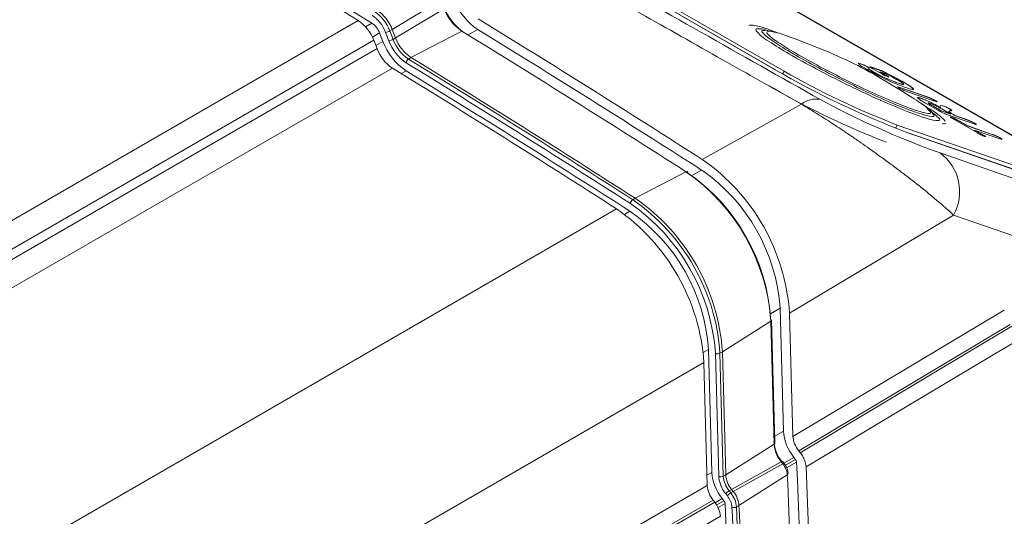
# Model space of a CAD drawing. Header units: millimetres. Extents: x 5 to 415, y 5 to 292.
# Tile 26 of 31: x 344 to 374, y 157 to 172. Entities that reach past the tile are written whole.
import ezdxf

# ---------------------------------------------------------------- set-up
doc = ezdxf.new("R2010")
doc.units = ezdxf.units.MM

msp = doc.modelspace()

# ---------------------------------------------------------------- linework, layer by layer
at = {"color": 7, "linetype": 'Continuous', "lineweight": 15}
for p, q in [((367.377, 170.482), (339.8, 186.402)), ((367.389, 170.476), (339.811, 186.396)), ((367.646, 170.441), (340.068, 186.361)), ((380.169, 165.265), (345.758, 185.13)), ((380.256, 165.225), (345.845, 185.09)), ((348.905, 183.303), (376.482, 167.383)), ((355.671, 171.712), (357.159, 172.606)), ((357.259, 172.349), (355.771, 171.455)), ((334.69, 160.475), (354.631, 171.986)), ((355.284, 171.609), (355.384, 171.351)), ((355.466, 171.625), (355.566, 171.368)), ((355.595, 171.67), (355.671, 171.712)), ((355.695, 171.412), (355.595, 171.67)), ((355.771, 171.455), (355.671, 171.712)), ((356.243, 170.856), (357.8, 171.663)), ((335.165, 159.874), (355.105, 171.386)), ((355.205, 171.128), (355.105, 171.386)), ((355.771, 171.455), (355.695, 171.412)), ((335.264, 159.617), (355.205, 171.128)), ((356.169, 170.811), (356.243, 170.856)), ((369.994, 170.667), (369.992, 170.663)), ((335.737, 159.018), (355.677, 170.529)), ((367.377, 170.482), (367.389, 170.476)), ((370.202, 170.569), (370.2, 170.566)), ((370.332, 170.558), (370.33, 170.554)), ((370.33, 170.554), (370.535, 170.484)), ((370.332, 170.558), (370.536, 170.487)), ((370.633, 170.354), (370.364, 170.51)), ((370.369, 170.424), (370.368, 170.42)), ((370.536, 170.487), (370.535, 170.484)), ((370.581, 170.423), (370.579, 170.419)), ((370.579, 170.419), (370.766, 170.311)), ((370.581, 170.423), (370.768, 170.315)), ((370.754, 170.363), (370.581, 170.423)), ((370.782, 170.379), (370.781, 170.376)), ((370.768, 170.315), (370.766, 170.311)), ((371.109, 170.085), (371.107, 170.081)), ((371.307, 170.099), (371.305, 170.096)), ((371.146, 169.95), (371.187, 169.939)), ((371.188, 169.943), (371.187, 169.939)), ((371.187, 169.939), (372.028, 169.648)), ((371.188, 169.943), (372.03, 169.652)), ((372.26, 169.519), (371.418, 169.81)), ((371.837, 169.612), (371.835, 169.609)), ((372.369, 169.237), (371.976, 169.464)), ((372.03, 169.652), (372.028, 169.648)), ((372.051, 169.466), (372.069, 169.448)), ((372.278, 169.539), (372.276, 169.535)), ((368.176, 169.432), (365.145, 167.74)), ((372.07, 169.451), (372.069, 169.448)), ((372.077, 169.261), (372.304, 169.072)), ((372.225, 169.359), (372.223, 169.355)), ((372.223, 169.355), (372.451, 169.224)), ((372.225, 169.359), (372.452, 169.227)), ((372.415, 169.389), (372.513, 169.379)), ((372.417, 169.392), (372.514, 169.383)), ((372.433, 169.335), (372.426, 169.362)), ((372.433, 169.335), (372.432, 169.331)), ((372.452, 169.227), (372.451, 169.224)), ((372.451, 169.224), (372.741, 169.123)), ((372.452, 169.227), (372.742, 169.127)), ((372.514, 169.383), (372.513, 169.379)), ((372.742, 169.127), (372.521, 169.255)), ((372.711, 169.184), (372.697, 169.192)), ((372.754, 169.232), (372.71, 169.225)), ((372.718, 169.285), (372.716, 169.281)), ((373.463, 168.825), (372.648, 169.107)), ((372.742, 169.127), (372.741, 169.123)), ((372.764, 169.03), (372.762, 169.026)), ((373.56, 168.55), (372.799, 168.989)), ((372.808, 169.124), (372.806, 169.121)), ((372.806, 169.121), (372.893, 169.071)), ((372.808, 169.124), (372.894, 169.074)), ((372.894, 169.074), (372.893, 169.071)), ((372.893, 169.071), (373.232, 168.953)), ((372.894, 169.074), (373.233, 168.957)), ((372.978, 168.927), (372.977, 168.923)), ((372.977, 168.923), (373.242, 168.77)), ((372.978, 168.927), (373.244, 168.774)), ((373.233, 168.957), (373.232, 168.953)), ((376.908, 166.786), (371.109, 168.793)), ((377.178, 166.57), (371.38, 168.577)), ((371.38, 168.577), (371.402, 168.566)), ((377.201, 166.559), (371.402, 168.566)), ((373.244, 168.774), (373.242, 168.77)), ((373.242, 168.77), (374.009, 168.504)), ((373.244, 168.774), (374.011, 168.508)), ((373.474, 168.641), (373.472, 168.637)), ((373.472, 168.637), (373.738, 168.484)), ((373.474, 168.641), (373.74, 168.487)), ((374.241, 168.375), (373.474, 168.641)), ((373.478, 168.846), (373.477, 168.842)), ((373.74, 168.487), (373.738, 168.484)), ((374.011, 168.508), (374.009, 168.504)), ((374.256, 168.397), (374.254, 168.394)), ((372.416, 167.941), (376.525, 166.511)), ((363.094, 166.557), (364.649, 167.365)), ((363.021, 166.511), (363.094, 166.557)), ((342.588, 154.719), (362.529, 166.23)), ((372.832, 166.041), (367.815, 163.045)), ((376.95, 164.608), (372.832, 166.041)), ((367.525, 163.198), (367.626, 159.439)), ((367.92, 159.276), (374.381, 163.138)), ((367.369, 159.081), (367.268, 162.84)), ((367.815, 163.045), (367.92, 159.276)), ((365.764, 161.857), (367.242, 162.802)), ((367.242, 162.802), (367.343, 159.042)), ((374.56, 162.698), (368.097, 158.834)), ((368.143, 158.776), (374.607, 162.641)), ((365.34, 161.929), (365.441, 158.169)), ((365.55, 161.815), (365.651, 158.056)), ((365.689, 161.816), (365.764, 161.857)), ((365.79, 158.057), (365.689, 161.816)), ((365.866, 158.098), (365.764, 161.857)), ((345.258, 150.019), (365.199, 161.531)), ((365.199, 161.531), (365.3, 157.772)), ((367.343, 159.042), (365.866, 158.098)), ((367.948, 158.633), (367.998, 158.57)), ((368.143, 158.776), (368.097, 158.834)), ((366.042, 157.655), (367.561, 158.498)), ((367.611, 158.434), (366.093, 157.592)), ((367.561, 158.498), (367.611, 158.434)), ((367.65, 158.445), (367.6, 158.508)), ((365.866, 158.098), (365.79, 158.057)), ((366.269, 157.159), (367.747, 158.101)), ((345.359, 146.26), (365.3, 157.772)), ((365.864, 157.522), (365.915, 157.459)), ((365.968, 157.611), (366.042, 157.655)), ((366.018, 157.548), (365.968, 157.611)), ((366.093, 157.592), (366.018, 157.548)), ((366.093, 157.592), (366.042, 157.655)), ((365.476, 157.329), (345.536, 145.818)), ((345.587, 145.754), (365.527, 157.266)), ((365.476, 157.329), (365.527, 157.266)), ((365.759, 157.373), (365.81, 157.31)), ((366.193, 157.118), (366.269, 157.159)), ((365.703, 156.832), (345.763, 145.321))]:
    msp.add_line(p, q, dxfattribs=at)
at = {"color": 8, "linetype": 'Continuous', "lineweight": 15}
for p, q in [((354.857, 171.793), (355.047, 171.909)), ((355.063, 171.483), (355.284, 171.609)), ((358.284, 171.71), (357.99, 171.546)), ((355.166, 171.228), (355.384, 171.351)), ((355.946, 170.364), (356.092, 170.453)), ((367.602, 170.354), (367.646, 170.441)), ((371.796, 169.062), (371.41, 169.206)), ((371.109, 168.793), (371.059, 168.693)), ((365.129, 167.415), (364.828, 167.247)), ((362.775, 166.06), (362.937, 166.158)), ((367.525, 163.198), (367.232, 163.023)), ((365.179, 161.84), (365.34, 161.929)), ((367.626, 159.439), (367.363, 159.282)), ((367.948, 158.633), (367.64, 158.457)), ((367.998, 158.57), (367.687, 158.392)), ((368.03, 158.492), (367.726, 158.311)), ((365.291, 158.087), (365.441, 158.169)), ((365.543, 157.245), (365.759, 157.373)), ((365.588, 157.179), (365.81, 157.31)), ((365.629, 157.104), (365.845, 157.223))]:
    msp.add_line(p, q, dxfattribs=at)
at = {"color": 7, "linetype": 'Continuous', "lineweight": 15, "flags": 128}
msp.add_lwpolyline([(374.787, 162.209), (374.092, 161.794), (371.314, 160.133), (368.32, 158.343)], dxfattribs=at)
at = {"color": 8, "linetype": 'Continuous', "lineweight": 15, "flags": 128}
for points in [[(367.561, 158.498), (367.573, 158.504), (367.583, 158.508), (367.592, 158.51), (367.597, 158.509), (367.6, 158.508)], [(367.611, 158.434), (367.624, 158.441), (367.634, 158.445), (367.642, 158.447), (367.648, 158.446), (367.65, 158.445)]]:
    msp.add_lwpolyline(points, dxfattribs=at)
at = {"color": 7, "linetype": 'Continuous', "lineweight": 15}
for centre, radius, start, end in [((157.895, -150.757), 377.979, 58.63462, 61.37076), ((158.507, -150.513), 377.602, 58.63462, 61.37076), ((359.331, 173.27), 1.878, 200.3633, 236.1436), ((354.438, 171.241), 1.234, 20.3476, 56.2892), ((354.508, 171.281), 1.24, 20.3476, 56.2892), ((358.591, 172.843), 1.421, 200.3633, 236.1436), ((358.764, 172.943), 1.6, 200.5151, 233.7415), ((353.943, 170.955), 1.24, 20.3476, 56.2892), ((354.703, 171.393), 0.62, 20.3476, 56.2892), ((354.454, 171.25), 1.079, 20.3476, 56.2892), ((148.121, -170.502), 401.88, 57.31487, 58.46813), ((355.408, 172.002), 0.381, 278.7725, 299.4625), ((147.688, -170.78), 401.764, 57.31487, 58.46812), ((148.328, -170.48), 401.467, 57.31487, 58.46812), ((357.13, 171.999), 1.862, 200.3633, 236.1436), ((355.508, 171.745), 0.381, 278.7725, 299.4625), ((356.88, 171.855), 1.402, 200.3633, 236.1436), ((356.864, 171.846), 1.247, 200.3633, 236.1436), ((356.934, 171.887), 1.241, 200.3633, 236.1436), ((356.369, 171.56), 1.241, 200.3633, 236.1436), ((356.257, 170.679), 0.159, 123.5785, 175.4506), ((145.981, -171.762), 401.776, 57.31487, 58.46812), ((145.999, -171.728), 401.876, 57.31487, 58.46812), ((146.071, -171.686), 401.88, 57.31487, 58.46812), ((145.505, -172.012), 401.88, 57.31487, 58.46812), ((146.13, -171.746), 401.478, 57.31487, 58.46812), ((381.408, 194.779), 28.058, 239.9943, 249.1078), ((379.717, 191.344), 24.138, 239.9943, 249.1078), ((379.391, 190.818), 24.138, 239.9943, 249.1078), ((368.62, 168.867), 0.719, 78.6963, 128.1464), ((361.602, 162.619), 6.227, 3.9222, 55.3254), ((371.541, 166.754), 1.475, 331.0964, 53.6069), ((364.673, 167.334), 0.0398, 347.1429, 127.5003), ((361.21, 162.393), 6.046, 3.8773, 55.3288), ((361.951, 162.82), 5.587, 3.8773, 55.3288), ((361.361, 162.48), 5.89, 3.8773, 55.3288), ((363.11, 166.376), 0.162, 123.3717, 173.9901), ((359.483, 161.396), 6.22, 3.8773, 55.3288), ((359.553, 161.436), 6.226, 3.8773, 55.3288), ((358.987, 161.11), 6.226, 3.8773, 55.3288), ((359.75, 161.55), 5.603, 3.8773, 55.3288), ((359.499, 161.405), 6.065, 3.8773, 55.3288), ((367.221, 162.844), 0.0471, 296.9113, 355.9801), ((365.618, 161.959), 0.159, 244.5687, 296.4197), ((369.036, 159.534), 1.413, 183.8673, 219.6349), ((368.447, 159.194), 1.11, 183.8673, 219.6349), ((368.296, 159.107), 0.955, 183.8673, 219.6349), ((367.148, 158.052), 0.601, 4.7151, 39.5463), ((367.89, 158.481), 0.14, 4.7151, 39.5463), ((180.106, 149.749), 188.127, 357.33633, 2.66367), ((180.009, 149.582), 188.514, 357.33631, 2.66369), ((366.835, 158.264), 1.397, 183.8673, 219.6349), ((365.719, 158.199), 0.159, 244.5687, 296.4197), ((366.585, 158.119), 0.937, 183.8673, 219.6349), ((366.57, 158.11), 0.782, 183.8673, 219.6349), ((366.64, 158.15), 0.776, 183.8673, 219.6349), ((171.863, 149.169), 196.087, 0.01715, 2.61079), ((366.074, 157.824), 0.776, 183.8673, 219.6349), ((366.161, 157.283), 0.381, 120.5326, 141.2348), ((366.212, 157.22), 0.381, 120.5326, 141.2348), ((365.437, 157.064), 0.62, 4.7151, 39.5463), ((365.42, 157.054), 0.776, 4.7151, 39.5463), ((365.49, 157.095), 0.782, 4.7151, 39.5463), ((364.924, 156.768), 0.782, 4.7151, 39.5463), ((365.689, 157.21), 0.156, 4.7151, 39.5463), ((177.911, 148.479), 188.137, 357.33633, 2.66367), ((366.121, 157.263), 0.162, 245.8984, 296.6081), ((170.2, 148.181), 196.197, 0.01715, 2.61079), ((170.273, 148.222), 196.2, 0.01715, 2.61079), ((170.159, 148.182), 196.099, 0.01715, 2.61079)]:
    msp.add_arc(centre, radius, start, end, dxfattribs=at)
at = {"color": 8, "linetype": 'Continuous', "lineweight": 15}
for centre, radius, start, end in [((367.322, 159.084), 0.0471, 296.9113, 355.9801), ((367.726, 158.143), 0.0465, 296.5012, 356.4435)]:
    msp.add_arc(centre, radius, start, end, dxfattribs=at)
at = {"color": 7, "linetype": 'Continuous', "lineweight": 15}
for centre, major_axis, ratio, start_param, end_param in [((697.38, 59.473), (441.081, -194.476), 0.09459, 3.889582, 3.914458), ((370.761, 168.902), (2.685, -1.184), 0.09459, 3.914458, 5.41743), ((368.274, 159.086), (-0.25, 0.433), 0.577381, 0.818164, 1.832524)]:
    msp.add_ellipse(centre, major_axis=major_axis, ratio=ratio, start_param=start_param, end_param=end_param, dxfattribs=at)
for points, knots in [([(368.176, 169.432), (367.424, 169.856), (365.825, 170.755), (363.405, 172.124), (361.748, 173.064), (360.92, 173.535)], [0, 0, 0, 0, 0.307729, 0.653832, 1, 1, 1, 1]), ([(366.59, 171.824), (366.589, 171.826), (366.584, 171.853), (366.744, 171.84), (367.004, 171.789), (367.388, 171.636), (367.467, 171.604)], [0, 0, 0, 0, 0.023964, 0.302999, 0.855618, 1, 1, 1, 1]), ([(371.41, 169.206), (371.152, 169.311), (370.894, 169.417), (370.308, 169.679), (369.678, 169.972), (368.732, 170.45), (367.87, 170.921), (367.24, 171.308), (366.901, 171.539), (366.874, 171.587), (366.874, 171.587)], [0, 0, 0, 0, 0.1664713, 0.1668322, 0.3336087, 0.4997352, 0.6658115, 0.8325786, 0.9994017, 1, 1, 1, 1]), ([(366.92, 171.73), (366.935, 171.733), (366.975, 171.738), (367.109, 171.695), (367.193, 171.667)], [0, 0, 0, 0, 0.368795, 1, 1, 1, 1]), ([(367.294, 171.642), (367.269, 171.65), (367.101, 171.706), (367.064, 171.691), (367.032, 171.678)], [0, 0, 0, 0, 0.147653, 1, 1, 1, 1]), ([(367.786, 171.498), (367.684, 171.535), (367.398, 171.638), (367.264, 171.655), (367.179, 171.666)], [0, 0, 0, 0, 0.358064, 1, 1, 1, 1]), ([(371.566, 169.632), (371.297, 169.802), (370.723, 170.166), (369.784, 170.685), (368.757, 171.139), (368.075, 171.392), (367.731, 171.519)], [0, 0, 0, 0, 0.227244, 0.484913, 0.740393, 1, 1, 1, 1]), ([(370.191, 170.488), (370.133, 170.523), (370.017, 170.591), (369.928, 170.657), (369.914, 170.687), (369.967, 170.674), (369.994, 170.667)], [0, 0, 0, 0, 0.28057, 0.56058, 0.780845, 1, 1, 1, 1]), ([(369.932, 170.661), (369.927, 170.667), (369.916, 170.684), (369.963, 170.671), (369.992, 170.663)], [0, 0, 0, 0, 0.388039, 1, 1, 1, 1]), ([(369.992, 170.663), (370.007, 170.658), (370.037, 170.646), (370.098, 170.619), (370.156, 170.591), (370.186, 170.574), (370.2, 170.566)], [0, 0, 0, 0, 0.28009, 0.560023, 0.780145, 1, 1, 1, 1]), ([(369.994, 170.667), (370.009, 170.661), (370.039, 170.65), (370.099, 170.623), (370.158, 170.594), (370.187, 170.577), (370.202, 170.569)], [0, 0, 0, 0, 0.28009, 0.560023, 0.780145, 1, 1, 1, 1]), ([(371.362, 169.94), (371.278, 169.971), (371.11, 170.032), (370.773, 170.181), (370.44, 170.348), (370.274, 170.441), (370.191, 170.488)], [0, 0, 0, 0, 0.280769, 0.559834, 0.779615, 1, 1, 1, 1]), ([(370.2, 170.566), (370.21, 170.56), (370.228, 170.549), (370.246, 170.535), (370.246, 170.532), (370.245, 170.53)], [0, 0, 0, 0, 0.280028, 0.560854, 1, 1, 1, 1]), ([(370.202, 170.569), (370.211, 170.564), (370.23, 170.553), (370.248, 170.539), (370.247, 170.536), (370.247, 170.534)], [0, 0, 0, 0, 0.280028, 0.560854, 1, 1, 1, 1]), ([(370.244, 170.52), (370.235, 170.518), (370.22, 170.514), (370.285, 170.468), (370.34, 170.436), (370.368, 170.42)], [0, 0, 0, 0, 0.452337, 0.725808, 1, 1, 1, 1]), ([(370.245, 170.524), (370.236, 170.521), (370.222, 170.517), (370.287, 170.472), (370.342, 170.44), (370.369, 170.424)], [0, 0, 0, 0, 0.452337, 0.725808, 1, 1, 1, 1]), ([(370.364, 170.51), (370.338, 170.524), (370.288, 170.554), (370.257, 170.579), (370.288, 170.573), (370.317, 170.563), (370.332, 170.558)], [0, 0, 0, 0, 0.2818895, 0.5575536, 0.7781658, 1, 1, 1, 1]), ([(370.272, 170.57), (370.276, 170.57), (370.287, 170.569), (370.315, 170.56), (370.33, 170.554)], [0, 0, 0, 0, 0.428497, 1, 1, 1, 1]), ([(370.368, 170.42), (370.413, 170.394), (370.504, 170.343), (370.671, 170.26), (370.897, 170.158), (371.02, 170.113), (371.107, 170.081)], [0, 0, 0, 0, 0.186873, 0.373478, 0.560543, 1, 1, 1, 1]), ([(370.369, 170.424), (370.415, 170.398), (370.506, 170.347), (370.673, 170.264), (370.899, 170.162), (371.022, 170.116), (371.109, 170.085)], [0, 0, 0, 0, 0.186873, 0.373478, 0.560543, 1, 1, 1, 1]), ([(370.535, 170.484), (370.551, 170.478), (370.584, 170.466), (370.668, 170.432), (370.738, 170.397), (370.781, 170.376)], [0, 0, 0, 0, 0.281036, 0.560363, 1, 1, 1, 1]), ([(370.536, 170.487), (370.553, 170.481), (370.586, 170.47), (370.669, 170.435), (370.74, 170.4), (370.782, 170.379)], [0, 0, 0, 0, 0.281036, 0.560363, 1, 1, 1, 1]), ([(371.136, 170.16), (371.07, 170.197), (370.952, 170.263), (370.814, 170.332), (370.754, 170.363)], [0, 0, 0, 0, 0.558951, 1, 1, 1, 1]), ([(370.781, 170.376), (370.887, 170.321), (371.078, 170.225), (371.236, 170.135), (371.305, 170.096)], [0, 0, 0, 0, 0.559818, 1, 1, 1, 1]), ([(370.782, 170.379), (370.889, 170.325), (371.079, 170.228), (371.237, 170.139), (371.307, 170.099)], [0, 0, 0, 0, 0.5598184, 1, 1, 1, 1]), ([(370.823, 170.264), (370.809, 170.269), (370.781, 170.28), (370.725, 170.305), (370.673, 170.332), (370.646, 170.347), (370.633, 170.354)], [0, 0, 0, 0, 0.27986, 0.559125, 0.779211, 1, 1, 1, 1]), ([(370.766, 170.311), (370.783, 170.301), (370.817, 170.281), (370.853, 170.259), (370.851, 170.257), (370.851, 170.257)], [0, 0, 0, 0, 0.474752, 0.946738, 1, 1, 1, 1]), ([(370.768, 170.315), (370.785, 170.304), (370.821, 170.284), (370.858, 170.259), (370.855, 170.254), (370.833, 170.261), (370.823, 170.264)], [0, 0, 0, 0, 0.281098, 0.560558, 0.779344, 1, 1, 1, 1]), ([(371.107, 170.081), (371.189, 170.055), (371.291, 170.023), (371.308, 170.036), (371.298, 170.044), (371.298, 170.044)], [0, 0, 0, 0, 0.797685, 0.998987, 1, 1, 1, 1]), ([(371.109, 170.085), (371.195, 170.057), (371.302, 170.022), (371.305, 170.046), (371.271, 170.079), (371.19, 170.128), (371.136, 170.16)], [0, 0, 0, 0, 0.498808, 0.624686, 0.750417, 1, 1, 1, 1]), ([(371.305, 170.096), (371.401, 170.039), (371.561, 169.944), (371.573, 169.914), (371.578, 169.902)], [0, 0, 0, 0, 0.596731, 1, 1, 1, 1]), ([(371.307, 170.099), (371.397, 170.045), (371.578, 169.937), (371.624, 169.873), (371.53, 169.885), (371.418, 169.922), (371.362, 169.94)], [0, 0, 0, 0, 0.279455, 0.55809, 0.778824, 1, 1, 1, 1]), ([(371.173, 169.921), (371.156, 169.932), (371.122, 169.952), (371.118, 169.966), (371.16, 169.952), (371.188, 169.943)], [0, 0, 0, 0, 0.24967, 0.499875, 1, 1, 1, 1]), ([(371.418, 169.81), (371.386, 169.822), (371.337, 169.839), (371.251, 169.88), (371.203, 169.904), (371.183, 169.916), (371.173, 169.921)], [0, 0, 0, 0, 0.498914, 0.748454, 0.874333, 1, 1, 1, 1]), ([(372.046, 169.274), (372.03, 169.296), (371.978, 169.367), (371.735, 169.525), (371.567, 169.633)], [0, 0, 0, 0, 0.311607, 1, 1, 1, 1]), ([(371.765, 169.593), (371.749, 169.606), (371.716, 169.632), (371.731, 169.645), (371.797, 169.624), (371.837, 169.612)], [0, 0, 0, 0, 0.280146, 0.56058, 1, 1, 1, 1]), ([(371.734, 169.634), (371.735, 169.634), (371.74, 169.64), (371.789, 169.624), (371.835, 169.609)], [0, 0, 0, 0, 0.062902, 1, 1, 1, 1]), ([(371.976, 169.464), (371.929, 169.491), (371.845, 169.539), (371.79, 169.577), (371.765, 169.593)], [0, 0, 0, 0, 0.561005, 1, 1, 1, 1]), ([(371.835, 169.609), (371.877, 169.593), (371.96, 169.563), (372.182, 169.463), (372.337, 169.381), (372.432, 169.331)], [0, 0, 0, 0, 0.2812227, 0.5609421, 1, 1, 1, 1]), ([(371.837, 169.612), (371.878, 169.597), (371.962, 169.567), (372.184, 169.467), (372.339, 169.385), (372.433, 169.335)], [0, 0, 0, 0, 0.2812227, 0.5609421, 1, 1, 1, 1]), ([(372.028, 169.648), (372.046, 169.642), (372.081, 169.629), (372.146, 169.602), (372.22, 169.567), (372.257, 169.546), (372.276, 169.535)], [0, 0, 0, 0, 0.281066, 0.560979, 0.78054, 1, 1, 1, 1]), ([(372.03, 169.652), (372.047, 169.645), (372.082, 169.633), (372.148, 169.605), (372.222, 169.57), (372.259, 169.549), (372.278, 169.539)], [0, 0, 0, 0, 0.281066, 0.560979, 0.78054, 1, 1, 1, 1]), ([(372.101, 169.463), (372.087, 169.468), (372.061, 169.476), (372.039, 169.477), (372.059, 169.461), (372.07, 169.451)], [0, 0, 0, 0, 0.281334, 0.562313, 1, 1, 1, 1]), ([(372.521, 169.255), (372.455, 169.293), (372.372, 169.34), (372.25, 169.401), (372.17, 169.438), (372.128, 169.453), (372.101, 169.463)], [0, 0, 0, 0, 0.499423, 0.625023, 0.750451, 1, 1, 1, 1]), ([(372.278, 169.539), (372.291, 169.531), (372.317, 169.516), (372.329, 169.503), (372.32, 169.499), (372.285, 169.511), (372.26, 169.519)], [0, 0, 0, 0, 0.186574, 0.373205, 0.560264, 1, 1, 1, 1]), ([(372.276, 169.535), (372.289, 169.527), (372.315, 169.512), (372.321, 169.505), (372.323, 169.502)], [0, 0, 0, 0, 0.5194035, 1, 1, 1, 1]), ([(372.832, 166.041), (372.756, 166.11), (372.603, 166.249), (372.335, 166.479), (372.04, 166.724), (371.738, 166.966), (371.44, 167.199), (371.149, 167.42), (370.842, 167.649), (370.543, 167.866), (370.26, 168.068), (369.995, 168.254), (369.723, 168.442), (369.387, 168.669), (369.063, 168.882), (368.761, 169.075), (368.484, 169.248), (368.294, 169.361), (368.176, 169.432)], [0, 0, 0, 0, 0.075861, 0.152234, 0.230284, 0.308946, 0.370618, 0.432647, 0.495898, 0.559626, 0.608779, 0.658213, 0.70862, 0.759406, 0.842726, 0.885417, 0.928433, 1, 1, 1, 1]), ([(371.836, 169.447), (371.966, 169.369), (372.235, 169.207), (372.465, 169.033), (372.539, 168.954), (372.575, 168.915)], [0, 0, 0, 0, 0.318521, 0.661036, 1, 1, 1, 1]), ([(372.205, 169.119), (372.195, 169.153), (372.183, 169.192), (372.037, 169.292), (372.02, 169.303)], [0, 0, 0, 0, 0.881842, 1, 1, 1, 1]), ([(372.069, 169.448), (372.094, 169.432), (372.14, 169.403), (372.198, 169.37), (372.223, 169.355)], [0, 0, 0, 0, 0.5589216, 1, 1, 1, 1]), ([(372.07, 169.451), (372.096, 169.435), (372.142, 169.407), (372.199, 169.373), (372.225, 169.359)], [0, 0, 0, 0, 0.558922, 1, 1, 1, 1]), ([(372.648, 169.107), (372.628, 169.114), (372.589, 169.128), (372.509, 169.162), (372.428, 169.204), (372.389, 169.226), (372.369, 169.237)], [0, 0, 0, 0, 0.28116, 0.559446, 0.779109, 1, 1, 1, 1]), ([(372.513, 169.379), (372.528, 169.373), (372.56, 169.361), (372.62, 169.333), (372.674, 169.305), (372.702, 169.289), (372.716, 169.281)], [0, 0, 0, 0, 0.279481, 0.559368, 0.779648, 1, 1, 1, 1]), ([(372.514, 169.383), (372.53, 169.376), (372.561, 169.364), (372.622, 169.336), (372.676, 169.308), (372.704, 169.293), (372.718, 169.285)], [0, 0, 0, 0, 0.279481, 0.559368, 0.779648, 1, 1, 1, 1]), ([(372.699, 169.212), (372.69, 169.211), (372.673, 169.208), (372.72, 169.171), (372.777, 169.138), (372.806, 169.121)], [0, 0, 0, 0, 0.425042, 0.7118141, 1, 1, 1, 1]), ([(372.701, 169.216), (372.691, 169.214), (372.675, 169.212), (372.721, 169.175), (372.779, 169.141), (372.808, 169.124)], [0, 0, 0, 0, 0.425042, 0.7118141, 1, 1, 1, 1]), ([(372.716, 169.281), (372.739, 169.268), (372.773, 169.247), (372.772, 169.242), (372.771, 169.24)], [0, 0, 0, 0, 0.647377, 1, 1, 1, 1]), ([(372.718, 169.285), (372.739, 169.272), (372.781, 169.246), (372.777, 169.235), (372.763, 169.233), (372.754, 169.232)], [0, 0, 0, 0, 0.277084, 0.557497, 1, 1, 1, 1]), ([(372.799, 168.989), (372.781, 168.999), (372.747, 169.02), (372.725, 169.038), (372.734, 169.04), (372.754, 169.033), (372.764, 169.03)], [0, 0, 0, 0, 0.280701, 0.559242, 0.779379, 1, 1, 1, 1]), ([(372.732, 169.033), (372.733, 169.034), (372.736, 169.035), (372.751, 169.03), (372.762, 169.026)], [0, 0, 0, 0, 0.305352, 1, 1, 1, 1]), ([(372.762, 169.026), (372.778, 169.02), (372.81, 169.009), (372.876, 168.978), (372.933, 168.948), (372.962, 168.932), (372.977, 168.923)], [0, 0, 0, 0, 0.27976, 0.558632, 0.779102, 1, 1, 1, 1]), ([(372.764, 169.03), (372.78, 169.024), (372.812, 169.012), (372.877, 168.982), (372.935, 168.952), (372.964, 168.935), (372.978, 168.927)], [0, 0, 0, 0, 0.27976, 0.558632, 0.779102, 1, 1, 1, 1]), ([(373.232, 168.953), (373.264, 168.942), (373.312, 168.925), (373.413, 168.878), (373.455, 168.854), (373.477, 168.842)], [0, 0, 0, 0, 0.500344, 0.750442, 1, 1, 1, 1]), ([(373.233, 168.957), (373.265, 168.946), (373.313, 168.928), (373.414, 168.881), (373.457, 168.858), (373.478, 168.846)], [0, 0, 0, 0, 0.500344, 0.750442, 1, 1, 1, 1]), ([(372.586, 168.854), (372.587, 168.852), (372.592, 168.825), (372.532, 168.832), (372.476, 168.837)], [0, 0, 0, 0, 0.075509, 1, 1, 1, 1]), ([(373.478, 168.846), (373.496, 168.835), (373.522, 168.82), (373.531, 168.809), (373.527, 168.803), (373.491, 168.815), (373.463, 168.825)], [0, 0, 0, 0, 0.249246, 0.375019, 0.500807, 1, 1, 1, 1]), ([(373.477, 168.842), (373.494, 168.832), (373.521, 168.816), (373.526, 168.809), (373.528, 168.807)], [0, 0, 0, 0, 0.679232, 1, 1, 1, 1]), ([(373.774, 168.447), (373.758, 168.453), (373.727, 168.464), (373.661, 168.495), (373.604, 168.525), (373.575, 168.541), (373.56, 168.55)], [0, 0, 0, 0, 0.280105, 0.558589, 0.779027, 1, 1, 1, 1]), ([(373.738, 168.484), (373.756, 168.473), (373.789, 168.454), (373.799, 168.444), (373.804, 168.44)], [0, 0, 0, 0, 0.531111, 1, 1, 1, 1]), ([(373.74, 168.487), (373.757, 168.477), (373.791, 168.457), (373.813, 168.439), (373.803, 168.438), (373.783, 168.444), (373.774, 168.447)], [0, 0, 0, 0, 0.280689, 0.559051, 0.779316, 1, 1, 1, 1]), ([(374.009, 168.504), (374.041, 168.493), (374.089, 168.476), (374.19, 168.429), (374.233, 168.405), (374.254, 168.394)], [0, 0, 0, 0, 0.500343, 0.75049, 1, 1, 1, 1]), ([(374.011, 168.508), (374.043, 168.497), (374.091, 168.479), (374.192, 168.432), (374.234, 168.409), (374.256, 168.397)], [0, 0, 0, 0, 0.500343, 0.75049, 1, 1, 1, 1]), ([(374.256, 168.397), (374.273, 168.387), (374.306, 168.366), (374.312, 168.352), (374.269, 168.366), (374.241, 168.375)], [0, 0, 0, 0, 0.249647, 0.499814, 1, 1, 1, 1]), ([(374.254, 168.394), (374.27, 168.383), (374.304, 168.363), (374.312, 168.351), (374.289, 168.358), (374.28, 168.361)], [0, 0, 0, 0, 0.363973, 0.728704, 1, 1, 1, 1]), ([(368.32, 158.343), (368.314, 158.392), (368.301, 158.49), (368.237, 158.645), (368.174, 158.733), (368.143, 158.776)], [0, 0, 0, 0, 0.339458, 0.678915, 1, 1, 1, 1]), ([(367.773, 158.14), (367.768, 158.176), (367.758, 158.258), (367.709, 158.365), (367.665, 158.424), (367.65, 158.445)], [0, 0, 0, 0, 0.349767, 0.777209, 1, 1, 1, 1])]:
    msp.add_open_spline(points, degree=3, knots=knots, dxfattribs=at)
at = {"color": 8, "linetype": 'Continuous', "lineweight": 15}
for points, knots in [([(366.874, 171.587), (366.817, 171.651), (366.726, 171.751), (366.867, 171.736), (366.92, 171.73)], [0, 0, 0, 0, 0.6287474, 1, 1, 1, 1]), ([(367.032, 171.678), (367.018, 171.68), (366.922, 171.689), (367.029, 171.563), (367.368, 171.306), (367.986, 170.93), (368.779, 170.495), (369.668, 170.044), (370.546, 169.634), (371.233, 169.342), (371.551, 169.227), (371.673, 169.182)], [0, 0, 0, 0, 0.021475, 0.149796, 0.278034, 0.406292, 0.534806, 0.663314, 0.791573, 0.919811, 1, 1, 1, 1]), ([(367.179, 171.666), (367.144, 171.652), (367.073, 171.623), (367.328, 171.406), (367.825, 171.086), (368.528, 170.686), (369.349, 170.257), (370.204, 169.844), (370.959, 169.511), (371.394, 169.34), (371.572, 169.278), (371.596, 169.269)], [0, 0, 0, 0, 0.124271, 0.249308, 0.375072, 0.499851, 0.624165, 0.748494, 0.873989, 0.982397, 1, 1, 1, 1]), ([(371.596, 169.269), (371.745, 169.223), (372.042, 169.131), (372.177, 169.145), (372.08, 169.24), (372.046, 169.274)], [0, 0, 0, 0, 0.392253, 0.784402, 1, 1, 1, 1]), ([(371.673, 169.182), (371.826, 169.135), (372.133, 169.04), (372.28, 169.041), (372.214, 169.111), (372.205, 169.119)], [0, 0, 0, 0, 0.466528, 0.933085, 1, 1, 1, 1]), ([(372.304, 169.072), (372.324, 169.056), (372.448, 168.956), (372.373, 168.913), (372.13, 168.951), (371.872, 169.037), (371.796, 169.062)], [0, 0, 0, 0, 0.0719436, 0.457399, 0.8419496, 1, 1, 1, 1])]:
    msp.add_open_spline(points, degree=3, knots=knots, dxfattribs=at)

doc.saveas('drawing.dxf')
